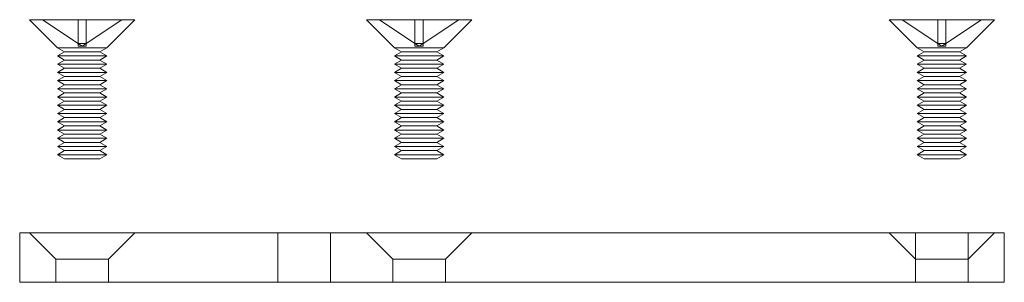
# Model space of a CAD drawing. Header units: millimetres. Extents: x -259 to 118, y 110 to 585.
# Tile 17 of 22: x -133 to -73, y 561 to 577. Entities that reach past the tile are written whole.
import ezdxf

# ---------------------------------------------------------------- set-up
doc = ezdxf.new("R2010")
doc.units = ezdxf.units.MM
doc.header["$MEASUREMENT"] = 0

msp = doc.modelspace()

# ---------------------------------------------------------------- linework, layer by layer
at = {"color": 0, "linetype": 'Continuous', "lineweight": 0, "extrusion": (0, 1, 0)}
for p, q in [((-129.103, 576.786), (-132.303, 576.786)), ((-130.603, 575.086), (-132.303, 576.786)), ((-125.903, 576.786), (-129.103, 576.786)), ((-127.603, 575.086), (-125.903, 576.786)), ((-108.603, 576.786), (-111.803, 576.786)), ((-110.103, 575.086), (-111.803, 576.786)), ((-105.403, 576.786), (-108.603, 576.786)), ((-107.103, 575.086), (-105.403, 576.786)), ((-76.803, 576.786), (-80.003, 576.786)), ((-78.303, 575.086), (-80.003, 576.786)), ((-73.603, 576.786), (-76.803, 576.786)), ((-75.303, 575.086), (-73.603, 576.786)), ((-130.603, 575.086), (-127.603, 575.086)), ((-130.17, 574.836), (-130.603, 575.086)), ((-128.036, 574.836), (-127.603, 575.086)), ((-110.103, 575.086), (-107.103, 575.086)), ((-109.67, 574.836), (-110.103, 575.086)), ((-107.536, 574.836), (-107.103, 575.086)), ((-78.303, 575.086), (-75.303, 575.086)), ((-77.87, 574.836), (-78.303, 575.086)), ((-75.736, 574.836), (-75.303, 575.086)), ((-130.17, 574.836), (-130.603, 574.586)), ((-130.603, 574.586), (-127.603, 574.586)), ((-130.17, 574.336), (-130.603, 574.586)), ((-130.17, 574.836), (-128.036, 574.836)), ((-128.036, 574.836), (-127.603, 574.586)), ((-128.036, 574.336), (-127.603, 574.586)), ((-109.67, 574.836), (-110.103, 574.586)), ((-110.103, 574.586), (-107.103, 574.586)), ((-109.67, 574.336), (-110.103, 574.586)), ((-109.67, 574.836), (-107.536, 574.836)), ((-107.536, 574.836), (-107.103, 574.586)), ((-107.536, 574.336), (-107.103, 574.586)), ((-77.87, 574.836), (-78.303, 574.586)), ((-78.303, 574.586), (-75.303, 574.586)), ((-77.87, 574.336), (-78.303, 574.586)), ((-77.87, 574.836), (-75.736, 574.836)), ((-75.736, 574.836), (-75.303, 574.586)), ((-75.736, 574.336), (-75.303, 574.586)), ((-130.17, 574.336), (-130.603, 574.086)), ((-130.603, 574.086), (-127.603, 574.086)), ((-130.17, 573.836), (-130.603, 574.086)), ((-130.17, 574.336), (-128.036, 574.336)), ((-128.036, 574.336), (-127.603, 574.086)), ((-128.036, 573.836), (-127.603, 574.086)), ((-109.67, 574.336), (-110.103, 574.086)), ((-110.103, 574.086), (-107.103, 574.086)), ((-109.67, 573.836), (-110.103, 574.086)), ((-109.67, 574.336), (-107.536, 574.336)), ((-107.536, 574.336), (-107.103, 574.086)), ((-107.536, 573.836), (-107.103, 574.086)), ((-77.87, 574.336), (-78.303, 574.086)), ((-78.303, 574.086), (-75.303, 574.086)), ((-77.87, 573.836), (-78.303, 574.086)), ((-77.87, 574.336), (-75.736, 574.336)), ((-75.736, 574.336), (-75.303, 574.086)), ((-75.736, 573.836), (-75.303, 574.086)), ((-130.17, 573.836), (-130.603, 573.586)), ((-130.603, 573.586), (-127.603, 573.586)), ((-130.17, 573.336), (-130.603, 573.586)), ((-130.17, 573.336), (-130.603, 573.086)), ((-130.17, 573.836), (-128.036, 573.836)), ((-130.17, 573.336), (-128.036, 573.336)), ((-128.036, 573.836), (-127.603, 573.586)), ((-128.036, 573.336), (-127.603, 573.586)), ((-128.036, 573.336), (-127.603, 573.086)), ((-109.67, 573.836), (-110.103, 573.586)), ((-110.103, 573.586), (-107.103, 573.586)), ((-109.67, 573.336), (-110.103, 573.586)), ((-109.67, 573.336), (-110.103, 573.086)), ((-109.67, 573.836), (-107.536, 573.836)), ((-109.67, 573.336), (-107.536, 573.336)), ((-107.536, 573.836), (-107.103, 573.586)), ((-107.536, 573.336), (-107.103, 573.586)), ((-107.536, 573.336), (-107.103, 573.086)), ((-77.87, 573.836), (-78.303, 573.586)), ((-78.303, 573.586), (-75.303, 573.586)), ((-77.87, 573.336), (-78.303, 573.586)), ((-77.87, 573.336), (-78.303, 573.086)), ((-77.87, 573.836), (-75.736, 573.836)), ((-77.87, 573.336), (-75.736, 573.336)), ((-75.736, 573.836), (-75.303, 573.586)), ((-75.736, 573.336), (-75.303, 573.586)), ((-75.736, 573.336), (-75.303, 573.086)), ((-127.603, 573.086), (-130.603, 573.086)), ((-130.17, 572.836), (-130.603, 573.086)), ((-130.17, 572.836), (-130.603, 572.586)), ((-130.17, 572.836), (-128.036, 572.836)), ((-128.036, 572.836), (-127.603, 573.086)), ((-128.036, 572.836), (-127.603, 572.586)), ((-107.103, 573.086), (-110.103, 573.086)), ((-109.67, 572.836), (-110.103, 573.086)), ((-109.67, 572.836), (-110.103, 572.586)), ((-109.67, 572.836), (-107.536, 572.836)), ((-107.536, 572.836), (-107.103, 573.086)), ((-107.536, 572.836), (-107.103, 572.586)), ((-75.303, 573.086), (-78.303, 573.086)), ((-77.87, 572.836), (-78.303, 573.086)), ((-77.87, 572.836), (-78.303, 572.586)), ((-77.87, 572.836), (-75.736, 572.836)), ((-75.736, 572.836), (-75.303, 573.086)), ((-75.736, 572.836), (-75.303, 572.586)), ((-130.603, 572.586), (-127.603, 572.586)), ((-130.17, 572.336), (-130.603, 572.586)), ((-130.17, 572.336), (-130.603, 572.086)), ((-130.603, 572.086), (-127.603, 572.086)), ((-130.17, 571.836), (-130.603, 572.086)), ((-130.17, 572.336), (-128.036, 572.336)), ((-128.036, 572.336), (-127.603, 572.586)), ((-128.036, 572.336), (-127.603, 572.086)), ((-128.036, 571.836), (-127.603, 572.086)), ((-110.103, 572.586), (-107.103, 572.586)), ((-109.67, 572.336), (-110.103, 572.586)), ((-109.67, 572.336), (-110.103, 572.086)), ((-110.103, 572.086), (-107.103, 572.086)), ((-109.67, 571.836), (-110.103, 572.086)), ((-109.67, 572.336), (-107.536, 572.336)), ((-107.536, 572.336), (-107.103, 572.586)), ((-107.536, 572.336), (-107.103, 572.086)), ((-107.536, 571.836), (-107.103, 572.086)), ((-78.303, 572.586), (-75.303, 572.586)), ((-77.87, 572.336), (-78.303, 572.586)), ((-77.87, 572.336), (-78.303, 572.086)), ((-78.303, 572.086), (-75.303, 572.086)), ((-77.87, 571.836), (-78.303, 572.086)), ((-77.87, 572.336), (-75.736, 572.336)), ((-75.736, 572.336), (-75.303, 572.586)), ((-75.736, 572.336), (-75.303, 572.086)), ((-75.736, 571.836), (-75.303, 572.086)), ((-130.17, 571.836), (-130.603, 571.586)), ((-130.603, 571.586), (-127.603, 571.586)), ((-130.17, 571.336), (-130.603, 571.586)), ((-130.17, 571.836), (-128.036, 571.836)), ((-128.036, 571.836), (-127.603, 571.586)), ((-128.036, 571.336), (-127.603, 571.586)), ((-109.67, 571.836), (-110.103, 571.586)), ((-110.103, 571.586), (-107.103, 571.586)), ((-109.67, 571.336), (-110.103, 571.586)), ((-109.67, 571.836), (-107.536, 571.836)), ((-107.536, 571.836), (-107.103, 571.586)), ((-107.536, 571.336), (-107.103, 571.586)), ((-77.87, 571.836), (-78.303, 571.586)), ((-78.303, 571.586), (-75.303, 571.586)), ((-77.87, 571.336), (-78.303, 571.586)), ((-77.87, 571.836), (-75.736, 571.836)), ((-75.736, 571.836), (-75.303, 571.586)), ((-75.736, 571.336), (-75.303, 571.586)), ((-130.17, 571.336), (-130.603, 571.086)), ((-127.603, 571.086), (-130.603, 571.086)), ((-130.17, 570.836), (-130.603, 571.086)), ((-130.17, 571.336), (-128.036, 571.336)), ((-128.036, 571.336), (-127.603, 571.086)), ((-128.036, 570.836), (-127.603, 571.086)), ((-109.67, 571.336), (-110.103, 571.086)), ((-107.103, 571.086), (-110.103, 571.086)), ((-109.67, 570.836), (-110.103, 571.086)), ((-109.67, 571.336), (-107.536, 571.336)), ((-107.536, 571.336), (-107.103, 571.086)), ((-107.536, 570.836), (-107.103, 571.086)), ((-77.87, 571.336), (-78.303, 571.086)), ((-75.303, 571.086), (-78.303, 571.086)), ((-77.87, 570.836), (-78.303, 571.086)), ((-77.87, 571.336), (-75.736, 571.336)), ((-75.736, 571.336), (-75.303, 571.086)), ((-75.736, 570.836), (-75.303, 571.086)), ((-130.17, 570.836), (-130.603, 570.586)), ((-130.603, 570.586), (-127.603, 570.586)), ((-130.17, 570.336), (-130.603, 570.586)), ((-130.17, 570.336), (-130.603, 570.086)), ((-130.17, 570.836), (-128.036, 570.836)), ((-130.17, 570.336), (-128.036, 570.336)), ((-128.036, 570.836), (-127.603, 570.586)), ((-128.036, 570.336), (-127.603, 570.586)), ((-128.036, 570.336), (-127.603, 570.086)), ((-109.67, 570.836), (-110.103, 570.586)), ((-110.103, 570.586), (-107.103, 570.586)), ((-109.67, 570.336), (-110.103, 570.586)), ((-109.67, 570.336), (-110.103, 570.086)), ((-109.67, 570.836), (-107.536, 570.836)), ((-109.67, 570.336), (-107.536, 570.336)), ((-107.536, 570.836), (-107.103, 570.586)), ((-107.536, 570.336), (-107.103, 570.586)), ((-107.536, 570.336), (-107.103, 570.086)), ((-77.87, 570.836), (-78.303, 570.586)), ((-78.303, 570.586), (-75.303, 570.586)), ((-77.87, 570.336), (-78.303, 570.586)), ((-77.87, 570.336), (-78.303, 570.086)), ((-77.87, 570.836), (-75.736, 570.836)), ((-77.87, 570.336), (-75.736, 570.336)), ((-75.736, 570.836), (-75.303, 570.586)), ((-75.736, 570.336), (-75.303, 570.586)), ((-75.736, 570.336), (-75.303, 570.086)), ((-130.603, 570.086), (-127.603, 570.086)), ((-130.17, 569.836), (-130.603, 570.086)), ((-130.17, 569.836), (-130.603, 569.586)), ((-130.17, 569.836), (-128.036, 569.836)), ((-128.036, 569.836), (-127.603, 570.086)), ((-128.036, 569.836), (-127.603, 569.586)), ((-110.103, 570.086), (-107.103, 570.086)), ((-109.67, 569.836), (-110.103, 570.086)), ((-109.67, 569.836), (-110.103, 569.586)), ((-109.67, 569.836), (-107.536, 569.836)), ((-107.536, 569.836), (-107.103, 570.086)), ((-107.536, 569.836), (-107.103, 569.586)), ((-78.303, 570.086), (-75.303, 570.086)), ((-77.87, 569.836), (-78.303, 570.086)), ((-77.87, 569.836), (-78.303, 569.586)), ((-77.87, 569.836), (-75.736, 569.836)), ((-75.736, 569.836), (-75.303, 570.086)), ((-75.736, 569.836), (-75.303, 569.586)), ((-127.603, 569.586), (-130.603, 569.586)), ((-130.17, 569.336), (-130.603, 569.586)), ((-130.17, 569.336), (-130.603, 569.086)), ((-130.603, 569.086), (-127.603, 569.086)), ((-130.17, 568.836), (-130.603, 569.086)), ((-130.17, 569.336), (-128.036, 569.336)), ((-128.036, 569.336), (-127.603, 569.586)), ((-128.036, 569.336), (-127.603, 569.086)), ((-128.036, 568.836), (-127.603, 569.086)), ((-107.103, 569.586), (-110.103, 569.586)), ((-109.67, 569.336), (-110.103, 569.586)), ((-109.67, 569.336), (-110.103, 569.086)), ((-110.103, 569.086), (-107.103, 569.086)), ((-109.67, 568.836), (-110.103, 569.086)), ((-109.67, 569.336), (-107.536, 569.336)), ((-107.536, 569.336), (-107.103, 569.586)), ((-107.536, 569.336), (-107.103, 569.086)), ((-107.536, 568.836), (-107.103, 569.086)), ((-75.303, 569.586), (-78.303, 569.586)), ((-77.87, 569.336), (-78.303, 569.586)), ((-77.87, 569.336), (-78.303, 569.086)), ((-78.303, 569.086), (-75.303, 569.086)), ((-77.87, 568.836), (-78.303, 569.086)), ((-77.87, 569.336), (-75.736, 569.336)), ((-75.736, 569.336), (-75.303, 569.586)), ((-75.736, 569.336), (-75.303, 569.086)), ((-75.736, 568.836), (-75.303, 569.086)), ((-130.17, 568.836), (-130.603, 568.586)), ((-127.603, 568.586), (-130.603, 568.586)), ((-130.17, 568.336), (-130.603, 568.586)), ((-130.17, 568.836), (-128.036, 568.836)), ((-128.036, 568.836), (-127.603, 568.586)), ((-128.036, 568.336), (-127.603, 568.586)), ((-109.67, 568.836), (-110.103, 568.586)), ((-107.103, 568.586), (-110.103, 568.586)), ((-109.67, 568.336), (-110.103, 568.586)), ((-109.67, 568.836), (-107.536, 568.836)), ((-107.536, 568.836), (-107.103, 568.586)), ((-107.536, 568.336), (-107.103, 568.586)), ((-77.87, 568.836), (-78.303, 568.586)), ((-75.303, 568.586), (-78.303, 568.586)), ((-77.87, 568.336), (-78.303, 568.586)), ((-77.87, 568.836), (-75.736, 568.836)), ((-75.736, 568.836), (-75.303, 568.586)), ((-75.736, 568.336), (-75.303, 568.586)), ((-130.17, 568.336), (-128.036, 568.336)), ((-109.67, 568.336), (-107.536, 568.336)), ((-77.87, 568.336), (-75.736, 568.336)), ((-132.903, 563.834), (-73.003, 563.834)), ((-132.903, 560.834), (-132.903, 563.834)), ((-73.003, 560.834), (-73.003, 563.834)), ((-132.903, 560.834), (-73.003, 560.834))]:
    msp.add_line(p, q, dxfattribs=at)
at = {"color": 5, "linetype": 'ByBlock', "lineweight": 0, "extrusion": (0, 1, 0)}
for p, q in [((-131.52, 576.786), (-129.355, 575.346)), ((-129.355, 576.786), (-129.355, 575.346)), ((-126.686, 576.786), (-128.851, 575.346)), ((-128.851, 575.346), (-128.851, 576.786)), ((-111.02, 576.786), (-108.855, 575.346)), ((-108.855, 576.786), (-108.855, 575.346)), ((-106.186, 576.786), (-108.351, 575.346)), ((-108.351, 575.346), (-108.351, 576.786)), ((-79.22, 576.786), (-77.055, 575.346)), ((-77.055, 576.786), (-77.055, 575.346)), ((-74.386, 576.786), (-76.551, 575.346)), ((-76.551, 575.346), (-76.551, 576.786)), ((-129.355, 575.346), (-129.355, 575.178)), ((-128.851, 575.346), (-129.355, 575.346)), ((-129.355, 575.346), (-129.103, 575.178)), ((-129.355, 575.178), (-129.103, 575.178)), ((-128.851, 575.346), (-129.103, 575.178)), ((-129.103, 575.178), (-128.851, 575.178)), ((-128.851, 575.178), (-128.851, 575.346)), ((-108.855, 575.346), (-108.855, 575.178)), ((-108.351, 575.346), (-108.855, 575.346)), ((-108.855, 575.346), (-108.603, 575.178)), ((-108.855, 575.178), (-108.603, 575.178)), ((-108.351, 575.346), (-108.603, 575.178)), ((-108.603, 575.178), (-108.351, 575.178)), ((-108.351, 575.178), (-108.351, 575.346)), ((-77.055, 575.346), (-77.055, 575.178)), ((-76.551, 575.346), (-77.055, 575.346)), ((-77.055, 575.346), (-76.803, 575.178)), ((-77.055, 575.178), (-76.803, 575.178)), ((-76.551, 575.346), (-76.803, 575.178)), ((-76.803, 575.178), (-76.551, 575.178)), ((-76.551, 575.178), (-76.551, 575.346)), ((-130.703, 562.234), (-132.303, 563.834)), ((-127.503, 562.234), (-125.903, 563.834)), ((-117.203, 563.834), (-117.203, 560.834)), ((-114.003, 563.834), (-114.003, 560.834)), ((-110.203, 562.234), (-111.803, 563.834)), ((-107.003, 562.234), (-105.403, 563.834)), ((-78.403, 562.234), (-80.003, 563.834)), ((-78.403, 563.834), (-78.403, 562.234)), ((-75.203, 562.234), (-73.603, 563.834)), ((-75.203, 563.834), (-75.203, 562.234)), ((-130.703, 562.234), (-127.503, 562.234)), ((-130.703, 560.834), (-130.703, 562.234)), ((-127.503, 560.834), (-127.503, 562.234)), ((-110.203, 562.234), (-107.003, 562.234)), ((-110.203, 560.834), (-110.203, 562.234)), ((-107.003, 560.834), (-107.003, 562.234)), ((-78.403, 562.234), (-75.203, 562.234)), ((-78.403, 560.834), (-78.403, 562.234)), ((-75.203, 560.834), (-75.203, 562.234))]:
    msp.add_line(p, q, dxfattribs=at)

doc.saveas('drawing.dxf')
